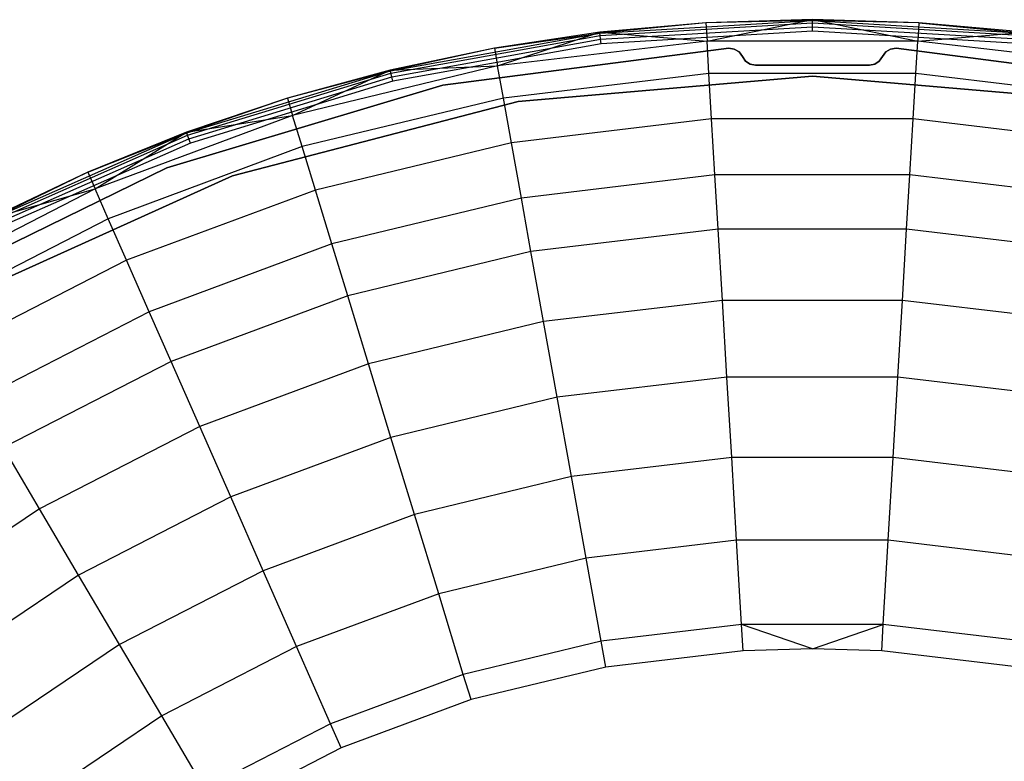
# Model space of a CAD drawing. Extents: x -18.9 to 18.9, y -18.9 to 18.9.
# Tile 50 of 52: x -8.3 to 2, y 11.1 to 18.9. Entities that reach past the tile are written whole.
import ezdxf

# ---------------------------------------------------------------- set-up
doc = ezdxf.new("R2010")
doc.units = 0
doc.header["$LTSCALE"] = 2.54
doc.layers.get('0').update_dxf_attribs({"color": 13, "linetype": 'CONTINUOUS'})

# ---------------------------------------------------------------- blocks, each defined once
blk = doc.blocks.new('SATELLITE-S-SENSOR-8011-80')
at = {"color": 0}
for p, q in [((18.077, 18.895, 8.205), (16.96, 18.796, 8.205)), ((18.077, 18.895, 8.205), (16.96, 18.796, 8.205)), ((16.961, 18.788, 8.157), (19.199, 18.921, 8.157)), ((16.961, 18.788, 8.157), (19.199, 18.921, 8.157)), ((18.077, 18.895, 8.205), (16.961, 18.788, 8.157)), ((18.077, 18.895, 8.205), (16.961, 18.788, 8.157)), ((16.964, 18.762, 8.116), (19.199, 18.895, 8.116)), ((16.964, 18.762, 8.116), (19.199, 18.895, 8.116)), ((19.199, 18.929, 8.205), (18.077, 18.895, 8.205)), ((19.199, 18.929, 8.205), (18.077, 18.895, 8.205)), ((19.199, 18.921, 8.157), (18.077, 18.895, 8.205)), ((19.199, 18.921, 8.157), (18.077, 18.895, 8.205)), ((18.077, 18.895, 8.205), (18.089, 18.704, 11.042)), ((18.077, 18.895, 8.205), (18.089, 18.704, 11.042)), ((18.089, 18.704, 11.042), (19.199, 18.929, 8.205)), ((18.089, 18.704, 11.042), (19.199, 18.929, 8.205)), ((19.199, 18.929, 8.205), (20.309, 18.704, 11.042)), ((19.199, 18.929, 8.205), (20.309, 18.704, 11.042)), ((20.32, 18.895, 8.205), (19.199, 18.929, 8.205)), ((19.199, 18.929, 8.205), (19.199, 18.921, 8.157)), ((20.32, 18.895, 8.205), (19.199, 18.929, 8.205)), ((19.199, 18.929, 8.205), (19.199, 18.921, 8.157)), ((19.199, 18.895, 8.116), (19.199, 18.921, 8.157)), ((19.199, 18.921, 8.157), (21.436, 18.788, 8.157)), ((19.199, 18.895, 8.116), (19.199, 18.921, 8.157)), ((20.32, 18.895, 8.205), (19.199, 18.921, 8.157)), ((19.199, 18.921, 8.157), (21.436, 18.788, 8.157)), ((20.32, 18.895, 8.205), (19.199, 18.921, 8.157)), ((19.199, 18.855, 8.089), (19.199, 18.895, 8.116)), ((19.199, 18.855, 8.089), (19.199, 18.895, 8.116)), ((19.199, 18.895, 8.116), (21.433, 18.762, 8.116)), ((19.199, 18.895, 8.116), (21.433, 18.762, 8.116)), ((20.32, 18.895, 8.205), (20.309, 18.704, 11.042)), ((20.32, 18.895, 8.205), (20.309, 18.704, 11.042)), ((21.437, 18.796, 8.205), (20.32, 18.895, 8.205)), ((20.32, 18.895, 8.205), (21.436, 18.788, 8.157)), ((21.437, 18.796, 8.205), (20.32, 18.895, 8.205)), ((20.32, 18.895, 8.205), (21.436, 18.788, 8.157)), ((14.755, 18.391, 8.157), (16.961, 18.788, 8.157)), ((14.755, 18.391, 8.157), (16.961, 18.788, 8.157)), ((16.96, 18.796, 8.205), (15.85, 18.63, 8.205)), ((16.96, 18.796, 8.205), (15.85, 18.63, 8.205)), ((15.85, 18.63, 8.205), (16.961, 18.788, 8.157)), ((15.85, 18.63, 8.205), (16.961, 18.788, 8.157)), ((15.884, 18.442, 11.042), (16.96, 18.796, 8.205)), ((15.884, 18.442, 11.042), (16.96, 18.796, 8.205)), ((16.96, 18.796, 8.205), (18.089, 18.704, 11.042)), ((16.96, 18.796, 8.205), (18.089, 18.704, 11.042)), ((16.96, 18.796, 8.205), (16.961, 18.788, 8.157)), ((16.96, 18.796, 8.205), (16.961, 18.788, 8.157)), ((16.964, 18.762, 8.116), (16.961, 18.788, 8.157)), ((16.964, 18.762, 8.116), (16.961, 18.788, 8.157)), ((16.969, 18.722, 8.089), (19.199, 18.855, 8.089)), ((16.969, 18.722, 8.089), (19.199, 18.855, 8.089)), ((19.199, 18.807, 8.079), (16.974, 18.675, 8.079)), ((19.199, 18.807, 8.079), (16.974, 18.675, 8.079)), ((19.199, 18.807, 8.079), (19.199, 18.855, 8.089)), ((19.199, 18.855, 8.089), (21.429, 18.722, 8.089)), ((19.199, 18.807, 8.079), (19.199, 18.855, 8.089)), ((19.199, 18.855, 8.089), (21.429, 18.722, 8.089)), ((21.423, 18.675, 8.079), (19.199, 18.807, 8.079)), ((21.423, 18.675, 8.079), (19.199, 18.807, 8.079)), ((20.309, 18.704, 11.042), (21.437, 18.796, 8.205)), ((20.309, 18.704, 11.042), (21.437, 18.796, 8.205)), ((14.761, 18.366, 8.116), (16.964, 18.762, 8.116)), ((14.761, 18.366, 8.116), (16.964, 18.762, 8.116)), ((14.77, 18.327, 8.089), (16.969, 18.722, 8.089)), ((14.77, 18.327, 8.089), (16.969, 18.722, 8.089)), ((16.974, 18.675, 8.079), (14.781, 18.281, 8.079)), ((16.974, 18.675, 8.079), (14.781, 18.281, 8.079)), ((18.089, 18.704, 11.042), (15.884, 18.442, 11.042)), ((18.089, 18.704, 11.042), (15.884, 18.442, 11.042)), ((16.969, 18.722, 8.089), (16.964, 18.762, 8.116)), ((16.969, 18.722, 8.089), (16.964, 18.762, 8.116)), ((16.974, 18.675, 8.079), (16.969, 18.722, 8.089)), ((16.974, 18.675, 8.079), (16.969, 18.722, 8.089)), ((20.309, 18.704, 11.042), (18.089, 18.704, 11.042)), ((18.109, 18.361, 13.588), (18.089, 18.704, 11.042)), ((18.109, 18.361, 13.588), (18.089, 18.704, 11.042)), ((20.309, 18.704, 11.042), (18.089, 18.704, 11.042)), ((20.288, 18.361, 13.588), (20.309, 18.704, 11.042)), ((20.288, 18.361, 13.588), (20.309, 18.704, 11.042)), ((22.513, 18.442, 11.042), (20.309, 18.704, 11.042)), ((22.513, 18.442, 11.042), (20.309, 18.704, 11.042)), ((15.85, 18.63, 8.205), (14.753, 18.399, 8.205)), ((15.85, 18.63, 8.205), (14.753, 18.399, 8.205)), ((15.85, 18.63, 8.205), (14.755, 18.391, 8.157)), ((15.85, 18.63, 8.205), (14.755, 18.391, 8.157)), ((15.308, 18.24, 8.199), (18.317, 18.629, 8.199)), ((18.317, 18.629, 8.079), (15.308, 18.24, 8.079)), ((15.308, 18.24, 8.199), (18.317, 18.629, 8.199)), ((15.85, 18.63, 8.205), (15.884, 18.442, 11.042)), ((15.85, 18.63, 8.205), (15.884, 18.442, 11.042)), ((18.317, 18.629, 8.199), (18.317, 18.629, 8.079)), ((18.317, 18.629, 8.079), (18.376, 18.62, 8.079)), ((18.317, 18.629, 8.199), (18.317, 18.629, 8.079)), ((18.376, 18.62, 8.199), (18.317, 18.629, 8.199)), ((18.376, 18.62, 8.199), (18.317, 18.629, 8.199)), ((18.376, 18.62, 8.079), (18.376, 18.62, 8.199)), ((18.376, 18.62, 8.079), (18.427, 18.589, 8.079)), ((18.376, 18.62, 8.079), (18.376, 18.62, 8.199)), ((18.427, 18.589, 8.199), (18.376, 18.62, 8.199)), ((18.427, 18.589, 8.199), (18.376, 18.62, 8.199)), ((18.427, 18.589, 8.079), (18.461, 18.54, 8.079)), ((18.427, 18.589, 8.079), (18.427, 18.589, 8.199)), ((18.461, 18.54, 8.199), (18.427, 18.589, 8.199)), ((18.427, 18.589, 8.079), (18.427, 18.589, 8.199)), ((18.461, 18.54, 8.199), (18.427, 18.589, 8.199)), ((19.971, 18.589, 8.199), (19.936, 18.54, 8.199)), ((19.936, 18.54, 8.079), (19.971, 18.589, 8.079)), ((19.971, 18.589, 8.199), (19.936, 18.54, 8.199)), ((20.021, 18.62, 8.199), (19.971, 18.589, 8.199)), ((19.971, 18.589, 8.079), (20.021, 18.62, 8.079)), ((20.021, 18.62, 8.199), (19.971, 18.589, 8.199)), ((19.971, 18.589, 8.199), (19.971, 18.589, 8.079)), ((19.971, 18.589, 8.199), (19.971, 18.589, 8.079)), ((20.08, 18.629, 8.199), (20.021, 18.62, 8.199)), ((20.021, 18.62, 8.079), (20.08, 18.629, 8.079)), ((20.08, 18.629, 8.199), (20.021, 18.62, 8.199)), ((20.021, 18.62, 8.199), (20.021, 18.62, 8.079)), ((20.021, 18.62, 8.199), (20.021, 18.62, 8.079)), ((20.08, 18.629, 8.199), (23.089, 18.24, 8.199)), ((23.089, 18.24, 8.079), (20.08, 18.629, 8.079)), ((20.08, 18.629, 8.079), (20.08, 18.629, 8.199)), ((20.08, 18.629, 8.079), (20.08, 18.629, 8.199)), ((20.08, 18.629, 8.199), (23.089, 18.24, 8.199)), ((18.461, 18.54, 8.079), (18.461, 18.54, 8.199)), ((18.494, 18.492, 8.199), (18.461, 18.54, 8.199)), ((18.461, 18.54, 8.079), (18.494, 18.492, 8.079)), ((18.461, 18.54, 8.079), (18.461, 18.54, 8.199)), ((18.494, 18.492, 8.199), (18.461, 18.54, 8.199)), ((18.494, 18.492, 8.199), (18.494, 18.492, 8.079)), ((18.494, 18.492, 8.199), (18.494, 18.492, 8.079)), ((18.542, 18.461, 8.199), (18.494, 18.492, 8.199)), ((18.494, 18.492, 8.079), (18.542, 18.461, 8.079)), ((18.542, 18.461, 8.199), (18.494, 18.492, 8.199)), ((18.542, 18.461, 8.199), (18.542, 18.461, 8.079)), ((18.542, 18.461, 8.199), (18.542, 18.461, 8.079)), ((18.599, 18.45, 8.199), (18.542, 18.461, 8.199)), ((18.542, 18.461, 8.079), (18.599, 18.45, 8.079)), ((18.599, 18.45, 8.199), (18.542, 18.461, 8.199)), ((19.855, 18.461, 8.199), (19.799, 18.45, 8.199)), ((19.799, 18.45, 8.079), (19.855, 18.461, 8.079)), ((19.855, 18.461, 8.199), (19.799, 18.45, 8.199)), ((19.903, 18.492, 8.199), (19.855, 18.461, 8.199)), ((19.855, 18.461, 8.079), (19.903, 18.492, 8.079)), ((19.903, 18.492, 8.199), (19.855, 18.461, 8.199)), ((19.855, 18.461, 8.199), (19.855, 18.461, 8.079)), ((19.855, 18.461, 8.199), (19.855, 18.461, 8.079)), ((19.936, 18.54, 8.199), (19.903, 18.492, 8.199)), ((19.903, 18.492, 8.079), (19.936, 18.54, 8.079)), ((19.936, 18.54, 8.199), (19.903, 18.492, 8.199)), ((19.903, 18.492, 8.199), (19.903, 18.492, 8.079)), ((19.903, 18.492, 8.199), (19.903, 18.492, 8.079)), ((19.936, 18.54, 8.199), (19.936, 18.54, 8.079)), ((19.936, 18.54, 8.199), (19.936, 18.54, 8.079)), ((12.611, 17.737, 8.157), (14.755, 18.391, 8.157)), ((12.611, 17.737, 8.157), (14.755, 18.391, 8.157)), ((12.62, 17.712, 8.116), (14.761, 18.366, 8.116)), ((12.62, 17.712, 8.116), (14.761, 18.366, 8.116)), ((14.753, 18.399, 8.205), (13.67, 18.103, 8.205)), ((14.753, 18.399, 8.205), (13.67, 18.103, 8.205)), ((14.755, 18.391, 8.157), (13.67, 18.103, 8.205)), ((14.755, 18.391, 8.157), (13.67, 18.103, 8.205)), ((15.884, 18.442, 11.042), (13.726, 17.92, 11.042)), ((15.884, 18.442, 11.042), (13.726, 17.92, 11.042)), ((13.726, 17.92, 11.042), (14.753, 18.399, 8.205)), ((13.726, 17.92, 11.042), (14.753, 18.399, 8.205)), ((14.753, 18.399, 8.205), (15.884, 18.442, 11.042)), ((14.753, 18.399, 8.205), (15.884, 18.442, 11.042)), ((14.753, 18.399, 8.205), (14.755, 18.391, 8.157)), ((14.753, 18.399, 8.205), (14.755, 18.391, 8.157)), ((14.761, 18.366, 8.116), (14.755, 18.391, 8.157)), ((14.761, 18.366, 8.116), (14.755, 18.391, 8.157)), ((14.77, 18.327, 8.089), (14.761, 18.366, 8.116)), ((14.77, 18.327, 8.089), (14.761, 18.366, 8.116)), ((15.945, 18.103, 13.588), (15.884, 18.442, 11.042)), ((15.945, 18.103, 13.588), (15.884, 18.442, 11.042)), ((18.109, 18.361, 13.588), (15.945, 18.103, 13.588)), ((18.109, 18.361, 13.588), (15.945, 18.103, 13.588)), ((18.137, 17.885, 15.838), (18.109, 18.361, 13.588)), ((20.288, 18.361, 13.588), (18.109, 18.361, 13.588)), ((18.137, 17.885, 15.838), (18.109, 18.361, 13.588)), ((20.288, 18.361, 13.588), (18.109, 18.361, 13.588)), ((19.799, 18.45, 8.199), (18.599, 18.45, 8.199)), ((18.599, 18.45, 8.079), (19.799, 18.45, 8.079)), ((18.599, 18.45, 8.079), (18.599, 18.45, 8.199)), ((18.599, 18.45, 8.079), (18.599, 18.45, 8.199)), ((19.799, 18.45, 8.199), (18.599, 18.45, 8.199)), ((19.799, 18.45, 8.199), (19.799, 18.45, 8.079)), ((19.799, 18.45, 8.199), (19.799, 18.45, 8.079)), ((20.26, 17.885, 15.838), (20.288, 18.361, 13.588)), ((20.26, 17.885, 15.838), (20.288, 18.361, 13.588)), ((22.452, 18.103, 13.588), (20.288, 18.361, 13.588)), ((22.452, 18.103, 13.588), (20.288, 18.361, 13.588)), ((12.634, 17.675, 8.089), (14.77, 18.327, 8.089)), ((12.634, 17.675, 8.089), (14.77, 18.327, 8.089)), ((14.781, 18.281, 8.079), (12.65, 17.63, 8.079)), ((14.781, 18.281, 8.079), (12.65, 17.63, 8.079)), ((14.781, 18.281, 8.079), (14.77, 18.327, 8.089)), ((14.781, 18.281, 8.079), (14.77, 18.327, 8.089)), ((19.199, 18.333, 8.079), (16.1, 18.069, 8.079)), ((16.1, 18.069, 7.999), (19.199, 18.333, 7.999)), ((19.199, 18.333, 8.079), (16.1, 18.069, 8.079)), ((22.297, 18.069, 8.079), (19.199, 18.333, 8.079)), ((19.199, 18.333, 8.079), (19.199, 18.333, 7.999)), ((19.199, 18.333, 7.999), (22.297, 18.069, 7.999)), ((22.297, 18.069, 8.079), (19.199, 18.333, 8.079)), ((19.199, 18.333, 8.079), (19.199, 18.333, 7.999)), ((12.402, 17.368, 8.199), (15.308, 18.24, 8.199)), ((15.308, 18.24, 8.079), (12.402, 17.368, 8.079)), ((12.402, 17.368, 8.199), (15.308, 18.24, 8.199)), ((15.308, 18.24, 8.199), (15.308, 18.24, 8.079)), ((15.308, 18.24, 8.199), (15.308, 18.24, 8.079)), ((13.67, 18.103, 8.205), (12.608, 17.744, 8.205)), ((13.67, 18.103, 8.205), (12.608, 17.744, 8.205)), ((13.67, 18.103, 8.205), (12.611, 17.737, 8.157)), ((13.67, 18.103, 8.205), (12.611, 17.737, 8.157)), ((16.1, 18.069, 8.079), (13.091, 17.286, 8.079)), ((13.091, 17.286, 7.999), (16.1, 18.069, 7.999)), ((16.1, 18.069, 8.079), (13.091, 17.286, 8.079)), ((13.67, 18.103, 8.205), (13.726, 17.92, 11.042)), ((13.67, 18.103, 8.205), (13.726, 17.92, 11.042)), ((15.945, 18.103, 13.588), (13.827, 17.592, 13.588)), ((15.945, 18.103, 13.588), (13.827, 17.592, 13.588)), ((16.03, 17.633, 15.838), (15.945, 18.103, 13.588)), ((16.03, 17.633, 15.838), (15.945, 18.103, 13.588)), ((16.1, 18.069, 7.999), (16.1, 18.069, 8.079)), ((16.1, 18.069, 7.999), (16.1, 18.069, 8.079)), ((13.726, 17.92, 11.042), (11.645, 17.147, 11.042)), ((13.726, 17.92, 11.042), (11.645, 17.147, 11.042)), ((12.608, 17.744, 8.205), (13.726, 17.92, 11.042)), ((12.608, 17.744, 8.205), (13.726, 17.92, 11.042)), ((13.827, 17.592, 13.588), (13.726, 17.92, 11.042)), ((13.827, 17.592, 13.588), (13.726, 17.92, 11.042)), ((18.137, 17.885, 15.838), (16.03, 17.633, 15.838)), ((18.137, 17.885, 15.838), (16.03, 17.633, 15.838)), ((20.26, 17.885, 15.838), (18.137, 17.885, 15.838)), ((18.172, 17.294, 17.794), (18.137, 17.885, 15.838)), ((20.26, 17.885, 15.838), (18.137, 17.885, 15.838)), ((18.172, 17.294, 17.794), (18.137, 17.885, 15.838)), ((20.225, 17.294, 17.794), (20.26, 17.885, 15.838)), ((20.225, 17.294, 17.794), (20.26, 17.885, 15.838)), ((22.368, 17.633, 15.838), (20.26, 17.885, 15.838)), ((22.368, 17.633, 15.838), (20.26, 17.885, 15.838)), ((10.559, 16.833, 8.157), (12.611, 17.737, 8.157)), ((10.559, 16.833, 8.157), (12.611, 17.737, 8.157)), ((12.608, 17.744, 8.205), (11.568, 17.322, 8.205)), ((12.608, 17.744, 8.205), (11.568, 17.322, 8.205)), ((11.568, 17.322, 8.205), (12.611, 17.737, 8.157)), ((11.568, 17.322, 8.205), (12.611, 17.737, 8.157)), ((11.645, 17.147, 11.042), (12.608, 17.744, 8.205)), ((11.645, 17.147, 11.042), (12.608, 17.744, 8.205)), ((12.608, 17.744, 8.205), (12.611, 17.737, 8.157)), ((12.608, 17.744, 8.205), (12.611, 17.737, 8.157)), ((12.62, 17.712, 8.116), (12.611, 17.737, 8.157)), ((12.62, 17.712, 8.116), (12.611, 17.737, 8.157)), ((10.571, 16.81, 8.116), (12.62, 17.712, 8.116)), ((10.571, 16.81, 8.116), (12.62, 17.712, 8.116)), ((10.589, 16.774, 8.089), (12.634, 17.675, 8.089)), ((10.589, 16.774, 8.089), (12.634, 17.675, 8.089)), ((12.65, 17.63, 8.079), (10.611, 16.732, 8.079)), ((12.65, 17.63, 8.079), (10.611, 16.732, 8.079)), ((12.634, 17.675, 8.089), (12.62, 17.712, 8.116)), ((12.634, 17.675, 8.089), (12.62, 17.712, 8.116)), ((12.65, 17.63, 8.079), (12.634, 17.675, 8.089)), ((12.65, 17.63, 8.079), (12.634, 17.675, 8.089)), ((16.03, 17.633, 15.838), (13.966, 17.135, 15.838)), ((16.03, 17.633, 15.838), (13.966, 17.135, 15.838)), ((16.134, 17.051, 17.794), (16.03, 17.633, 15.838)), ((16.134, 17.051, 17.794), (16.03, 17.633, 15.838)), ((13.827, 17.592, 13.588), (11.784, 16.833, 13.588)), ((13.827, 17.592, 13.588), (11.784, 16.833, 13.588)), ((13.966, 17.135, 15.838), (13.827, 17.592, 13.588)), ((13.966, 17.135, 15.838), (13.827, 17.592, 13.588)), ((9.676, 16.036, 8.199), (12.402, 17.368, 8.199)), ((12.402, 17.368, 8.079), (9.676, 16.036, 8.079)), ((9.676, 16.036, 8.199), (12.402, 17.368, 8.199)), ((11.568, 17.322, 8.205), (10.555, 16.84, 8.205)), ((11.568, 17.322, 8.205), (10.555, 16.84, 8.205)), ((11.568, 17.322, 8.205), (10.559, 16.833, 8.157)), ((11.568, 17.322, 8.205), (10.559, 16.833, 8.157)), ((11.568, 17.322, 8.205), (11.645, 17.147, 11.042)), ((11.568, 17.322, 8.205), (11.645, 17.147, 11.042)), ((12.402, 17.368, 8.199), (12.402, 17.368, 8.079)), ((12.402, 17.368, 8.199), (12.402, 17.368, 8.079)), ((13.091, 17.286, 8.079), (10.258, 16.005, 8.079)), ((10.258, 16.005, 7.999), (13.091, 17.286, 7.999)), ((13.091, 17.286, 8.079), (10.258, 16.005, 8.079)), ((13.091, 17.286, 7.999), (13.091, 17.286, 8.079)), ((13.091, 17.286, 7.999), (13.091, 17.286, 8.079)), ((18.172, 17.294, 17.794), (16.134, 17.051, 17.794)), ((18.172, 17.294, 17.794), (16.134, 17.051, 17.794)), ((20.225, 17.294, 17.794), (18.172, 17.294, 17.794)), ((18.206, 16.723, 19.216), (18.172, 17.294, 17.794)), ((18.206, 16.723, 19.216), (18.172, 17.294, 17.794)), ((20.225, 17.294, 17.794), (18.172, 17.294, 17.794)), ((20.191, 16.723, 19.216), (20.225, 17.294, 17.794)), ((20.191, 16.723, 19.216), (20.225, 17.294, 17.794)), ((22.263, 17.051, 17.794), (20.225, 17.294, 17.794)), ((22.263, 17.051, 17.794), (20.225, 17.294, 17.794)), ((11.645, 17.147, 11.042), (9.67, 16.134, 11.042)), ((11.645, 17.147, 11.042), (9.67, 16.134, 11.042)), ((10.555, 16.84, 8.205), (11.645, 17.147, 11.042)), ((10.555, 16.84, 8.205), (11.645, 17.147, 11.042)), ((11.784, 16.833, 13.588), (11.645, 17.147, 11.042)), ((11.784, 16.833, 13.588), (11.645, 17.147, 11.042)), ((13.966, 17.135, 15.838), (11.976, 16.396, 15.838)), ((13.966, 17.135, 15.838), (11.976, 16.396, 15.838)), ((14.139, 16.569, 17.794), (13.966, 17.135, 15.838)), ((14.139, 16.569, 17.794), (13.966, 17.135, 15.838)), ((16.134, 17.051, 17.794), (14.139, 16.569, 17.794)), ((16.134, 17.051, 17.794), (14.139, 16.569, 17.794)), ((16.235, 16.488, 19.216), (16.134, 17.051, 17.794)), ((16.235, 16.488, 19.216), (16.134, 17.051, 17.794)), ((11.784, 16.833, 13.588), (9.845, 15.838, 13.588)), ((11.784, 16.833, 13.588), (9.845, 15.838, 13.588)), ((11.976, 16.396, 15.838), (11.784, 16.833, 13.588)), ((11.976, 16.396, 15.838), (11.784, 16.833, 13.588)), ((18.206, 16.723, 19.216), (16.235, 16.488, 19.216)), ((18.206, 16.723, 19.216), (16.235, 16.488, 19.216)), ((20.191, 16.723, 19.216), (18.206, 16.723, 19.216)), ((18.251, 15.974, 20.65), (18.206, 16.723, 19.216)), ((20.191, 16.723, 19.216), (18.206, 16.723, 19.216)), ((18.251, 15.974, 20.65), (18.206, 16.723, 19.216)), ((20.147, 15.974, 20.65), (20.191, 16.723, 19.216)), ((20.147, 15.974, 20.65), (20.191, 16.723, 19.216)), ((22.162, 16.488, 19.216), (20.191, 16.723, 19.216)), ((22.162, 16.488, 19.216), (20.191, 16.723, 19.216)), ((14.139, 16.569, 17.794), (12.215, 15.854, 17.794)), ((14.139, 16.569, 17.794), (12.215, 15.854, 17.794)), ((14.306, 16.022, 19.216), (14.139, 16.569, 17.794)), ((14.306, 16.022, 19.216), (14.139, 16.569, 17.794)), ((16.235, 16.488, 19.216), (14.306, 16.022, 19.216)), ((16.235, 16.488, 19.216), (14.306, 16.022, 19.216)), ((16.368, 15.75, 20.65), (16.235, 16.488, 19.216)), ((16.368, 15.75, 20.65), (16.235, 16.488, 19.216)), ((11.976, 16.396, 15.838), (10.088, 15.426, 15.838)), ((11.976, 16.396, 15.838), (10.088, 15.426, 15.838)), ((12.215, 15.854, 17.794), (11.976, 16.396, 15.838)), ((12.215, 15.854, 17.794), (11.976, 16.396, 15.838)), ((14.306, 16.022, 19.216), (12.445, 15.331, 19.216)), ((14.306, 16.022, 19.216), (12.445, 15.331, 19.216)), ((14.525, 15.305, 20.65), (14.306, 16.022, 19.216)), ((14.525, 15.305, 20.65), (14.306, 16.022, 19.216)), ((18.251, 15.974, 20.65), (16.368, 15.75, 20.65)), ((18.251, 15.974, 20.65), (16.368, 15.75, 20.65)), ((20.147, 15.974, 20.65), (18.251, 15.974, 20.65)), ((18.299, 15.167, 21.817), (18.251, 15.974, 20.65)), ((20.147, 15.974, 20.65), (18.251, 15.974, 20.65)), ((18.299, 15.167, 21.817), (18.251, 15.974, 20.65)), ((20.099, 15.167, 21.817), (20.147, 15.974, 20.65)), ((20.099, 15.167, 21.817), (20.147, 15.974, 20.65)), ((22.029, 15.75, 20.65), (20.147, 15.974, 20.65)), ((22.029, 15.75, 20.65), (20.147, 15.974, 20.65)), ((12.215, 15.854, 17.794), (10.389, 14.917, 17.794)), ((12.215, 15.854, 17.794), (10.389, 14.917, 17.794)), ((12.445, 15.331, 19.216), (12.215, 15.854, 17.794)), ((12.445, 15.331, 19.216), (12.215, 15.854, 17.794)), ((16.368, 15.75, 20.65), (14.525, 15.305, 20.65)), ((16.368, 15.75, 20.65), (14.525, 15.305, 20.65)), ((16.511, 14.954, 21.817), (16.368, 15.75, 20.65)), ((16.511, 14.954, 21.817), (16.368, 15.75, 20.65)), ((12.445, 15.331, 19.216), (10.68, 14.425, 19.216)), ((12.445, 15.331, 19.216), (10.68, 14.425, 19.216)), ((12.748, 14.645, 20.65), (12.445, 15.331, 19.216)), ((12.748, 14.645, 20.65), (12.445, 15.331, 19.216)), ((14.525, 15.305, 20.65), (12.748, 14.645, 20.65)), ((14.525, 15.305, 20.65), (12.748, 14.645, 20.65)), ((14.761, 14.531, 21.817), (14.525, 15.305, 20.65)), ((14.761, 14.531, 21.817), (14.525, 15.305, 20.65)), ((18.299, 15.167, 21.817), (16.511, 14.954, 21.817)), ((18.299, 15.167, 21.817), (16.511, 14.954, 21.817)), ((20.099, 15.167, 21.817), (18.299, 15.167, 21.817)), ((18.349, 14.32, 22.732), (18.299, 15.167, 21.817)), ((18.349, 14.32, 22.732), (18.299, 15.167, 21.817)), ((20.099, 15.167, 21.817), (18.299, 15.167, 21.817)), ((20.049, 14.32, 22.732), (20.099, 15.167, 21.817)), ((20.049, 14.32, 22.732), (20.099, 15.167, 21.817)), ((21.886, 14.954, 21.817), (20.099, 15.167, 21.817)), ((21.886, 14.954, 21.817), (20.099, 15.167, 21.817)), ((16.511, 14.954, 21.817), (14.761, 14.531, 21.817)), ((16.511, 14.954, 21.817), (14.761, 14.531, 21.817)), ((16.661, 14.119, 22.732), (16.511, 14.954, 21.817)), ((16.661, 14.119, 22.732), (16.511, 14.954, 21.817)), ((12.748, 14.645, 20.65), (11.061, 13.779, 20.65)), ((12.748, 14.645, 20.65), (11.061, 13.779, 20.65)), ((13.074, 13.905, 21.817), (12.748, 14.645, 20.65)), ((13.074, 13.905, 21.817), (12.748, 14.645, 20.65)), ((14.761, 14.531, 21.817), (13.074, 13.905, 21.817)), ((14.761, 14.531, 21.817), (13.074, 13.905, 21.817)), ((15.009, 13.72, 22.732), (14.761, 14.531, 21.817)), ((15.009, 13.72, 22.732), (14.761, 14.531, 21.817)), ((11.061, 13.779, 20.65), (10.68, 14.425, 19.216)), ((11.061, 13.779, 20.65), (10.68, 14.425, 19.216)), ((18.349, 14.32, 22.732), (16.661, 14.119, 22.732)), ((18.349, 14.32, 22.732), (16.661, 14.119, 22.732)), ((18.401, 13.448, 23.412), (18.349, 14.32, 22.732)), ((20.049, 14.32, 22.732), (18.349, 14.32, 22.732)), ((18.401, 13.448, 23.412), (18.349, 14.32, 22.732)), ((20.049, 14.32, 22.732), (18.349, 14.32, 22.732)), ((19.997, 13.448, 23.412), (20.049, 14.32, 22.732)), ((19.997, 13.448, 23.412), (20.049, 14.32, 22.732)), ((21.736, 14.119, 22.732), (20.049, 14.32, 22.732)), ((21.736, 14.119, 22.732), (20.049, 14.32, 22.732)), ((16.661, 14.119, 22.732), (15.009, 13.72, 22.732)), ((16.661, 14.119, 22.732), (15.009, 13.72, 22.732)), ((16.816, 13.259, 23.412), (16.661, 14.119, 22.732)), ((16.816, 13.259, 23.412), (16.661, 14.119, 22.732)), ((13.074, 13.905, 21.817), (11.472, 13.083, 21.817)), ((13.074, 13.905, 21.817), (11.472, 13.083, 21.817)), ((13.416, 13.128, 22.732), (13.074, 13.905, 21.817)), ((13.416, 13.128, 22.732), (13.074, 13.905, 21.817)), ((11.061, 13.779, 20.65), (9.488, 12.72, 20.65)), ((11.061, 13.779, 20.65), (9.488, 12.72, 20.65)), ((11.472, 13.083, 21.817), (11.061, 13.779, 20.65)), ((11.472, 13.083, 21.817), (11.061, 13.779, 20.65)), ((15.009, 13.72, 22.732), (13.416, 13.128, 22.732)), ((15.009, 13.72, 22.732), (13.416, 13.128, 22.732)), ((15.264, 12.884, 23.412), (15.009, 13.72, 22.732)), ((15.264, 12.884, 23.412), (15.009, 13.72, 22.732)), ((18.401, 13.448, 23.412), (16.816, 13.259, 23.412)), ((18.401, 13.448, 23.412), (16.816, 13.259, 23.412)), ((19.997, 13.448, 23.412), (18.401, 13.448, 23.412)), ((18.453, 12.563, 23.876), (18.401, 13.448, 23.412)), ((19.997, 13.448, 23.412), (18.401, 13.448, 23.412)), ((18.453, 12.563, 23.876), (18.401, 13.448, 23.412)), ((19.944, 12.563, 23.876), (19.997, 13.448, 23.412)), ((19.944, 12.563, 23.876), (19.997, 13.448, 23.412)), ((21.582, 13.259, 23.412), (19.997, 13.448, 23.412)), ((21.582, 13.259, 23.412), (19.997, 13.448, 23.412)), ((16.816, 13.259, 23.412), (15.264, 12.884, 23.412)), ((16.816, 13.259, 23.412), (15.264, 12.884, 23.412)), ((16.973, 12.386, 23.876), (16.816, 13.259, 23.412)), ((16.973, 12.386, 23.876), (16.816, 13.259, 23.412)), ((11.472, 13.083, 21.817), (9.979, 12.077, 21.817)), ((11.472, 13.083, 21.817), (9.979, 12.077, 21.817)), ((11.904, 12.352, 22.732), (11.472, 13.083, 21.817)), ((11.904, 12.352, 22.732), (11.472, 13.083, 21.817)), ((13.416, 13.128, 22.732), (11.904, 12.352, 22.732)), ((13.416, 13.128, 22.732), (11.904, 12.352, 22.732)), ((13.768, 12.329, 23.412), (13.416, 13.128, 22.732)), ((13.768, 12.329, 23.412), (13.416, 13.128, 22.732)), ((15.264, 12.884, 23.412), (13.768, 12.329, 23.412)), ((15.264, 12.884, 23.412), (13.768, 12.329, 23.412)), ((15.523, 12.036, 23.876), (15.264, 12.884, 23.412)), ((15.523, 12.036, 23.876), (15.264, 12.884, 23.412)), ((18.453, 12.563, 23.876), (16.973, 12.386, 23.876)), ((18.453, 12.563, 23.876), (16.973, 12.386, 23.876)), ((19.944, 12.563, 23.876), (18.453, 12.563, 23.876)), ((19.199, 12.307, 23.979), (18.453, 12.563, 23.876)), ((19.944, 12.563, 23.876), (18.453, 12.563, 23.876)), ((18.47, 12.286, 23.979), (18.453, 12.563, 23.876)), ((19.199, 12.307, 23.979), (18.453, 12.563, 23.876)), ((18.47, 12.286, 23.979), (18.453, 12.563, 23.876)), ((19.199, 12.307, 23.979), (19.944, 12.563, 23.876)), ((19.199, 12.307, 23.979), (19.944, 12.563, 23.876)), ((19.928, 12.286, 23.979), (19.944, 12.563, 23.876)), ((19.928, 12.286, 23.979), (19.944, 12.563, 23.876)), ((21.425, 12.386, 23.876), (19.944, 12.563, 23.876)), ((21.425, 12.386, 23.876), (19.944, 12.563, 23.876)), ((11.904, 12.352, 22.732), (10.494, 11.402, 22.732)), ((11.904, 12.352, 22.732), (10.494, 11.402, 22.732)), ((12.348, 11.6, 23.412), (11.904, 12.352, 22.732)), ((12.348, 11.6, 23.412), (11.904, 12.352, 22.732)), ((16.973, 12.386, 23.876), (15.523, 12.036, 23.876)), ((16.973, 12.386, 23.876), (15.523, 12.036, 23.876)), ((17.022, 12.113, 23.979), (16.973, 12.386, 23.876)), ((17.022, 12.113, 23.979), (16.973, 12.386, 23.876)), ((13.768, 12.329, 23.412), (12.348, 11.6, 23.412)), ((13.768, 12.329, 23.412), (12.348, 11.6, 23.412)), ((14.125, 11.517, 23.876), (13.768, 12.329, 23.412)), ((14.125, 11.517, 23.876), (13.768, 12.329, 23.412)), ((18.47, 12.286, 23.979), (17.022, 12.113, 23.979)), ((18.47, 12.286, 23.979), (17.022, 12.113, 23.979)), ((19.199, 12.307, 23.979), (18.47, 12.286, 23.979)), ((19.199, 12.307, 23.979), (18.47, 12.286, 23.979)), ((19.928, 12.286, 23.979), (19.199, 12.307, 23.979)), ((19.928, 12.286, 23.979), (19.199, 12.307, 23.979)), ((21.376, 12.113, 23.979), (19.928, 12.286, 23.979)), ((21.376, 12.113, 23.979), (19.928, 12.286, 23.979)), ((15.523, 12.036, 23.876), (14.125, 11.517, 23.876)), ((15.523, 12.036, 23.876), (14.125, 11.517, 23.876)), ((15.604, 11.771, 23.979), (15.523, 12.036, 23.876)), ((15.604, 11.771, 23.979), (15.523, 12.036, 23.876)), ((17.022, 12.113, 23.979), (15.604, 11.771, 23.979)), ((17.022, 12.113, 23.979), (15.604, 11.771, 23.979)), ((15.604, 11.771, 23.979), (14.237, 11.263, 23.979)), ((15.604, 11.771, 23.979), (14.237, 11.263, 23.979)), ((12.348, 11.6, 23.412), (11.024, 10.708, 23.412)), ((12.348, 11.6, 23.412), (11.024, 10.708, 23.412)), ((12.799, 10.836, 23.876), (12.348, 11.6, 23.412)), ((12.799, 10.836, 23.876), (12.348, 11.6, 23.412)), ((14.125, 11.517, 23.876), (12.799, 10.836, 23.876)), ((14.125, 11.517, 23.876), (12.799, 10.836, 23.876)), ((14.237, 11.263, 23.979), (14.125, 11.517, 23.876)), ((14.237, 11.263, 23.979), (14.125, 11.517, 23.876)), ((14.237, 11.263, 23.979), (12.94, 10.597, 23.979)), ((14.237, 11.263, 23.979), (12.94, 10.597, 23.979))]:
    blk.add_line(p, q, dxfattribs=at)

msp = doc.modelspace()

# ---------------------------------------------------------------- block references
at = {"color": 0}
msp.add_blockref('SATELLITE-S-SENSOR-8011-80', (-19.2, 0, -7.8), dxfattribs=at)

doc.saveas('drawing.dxf')
